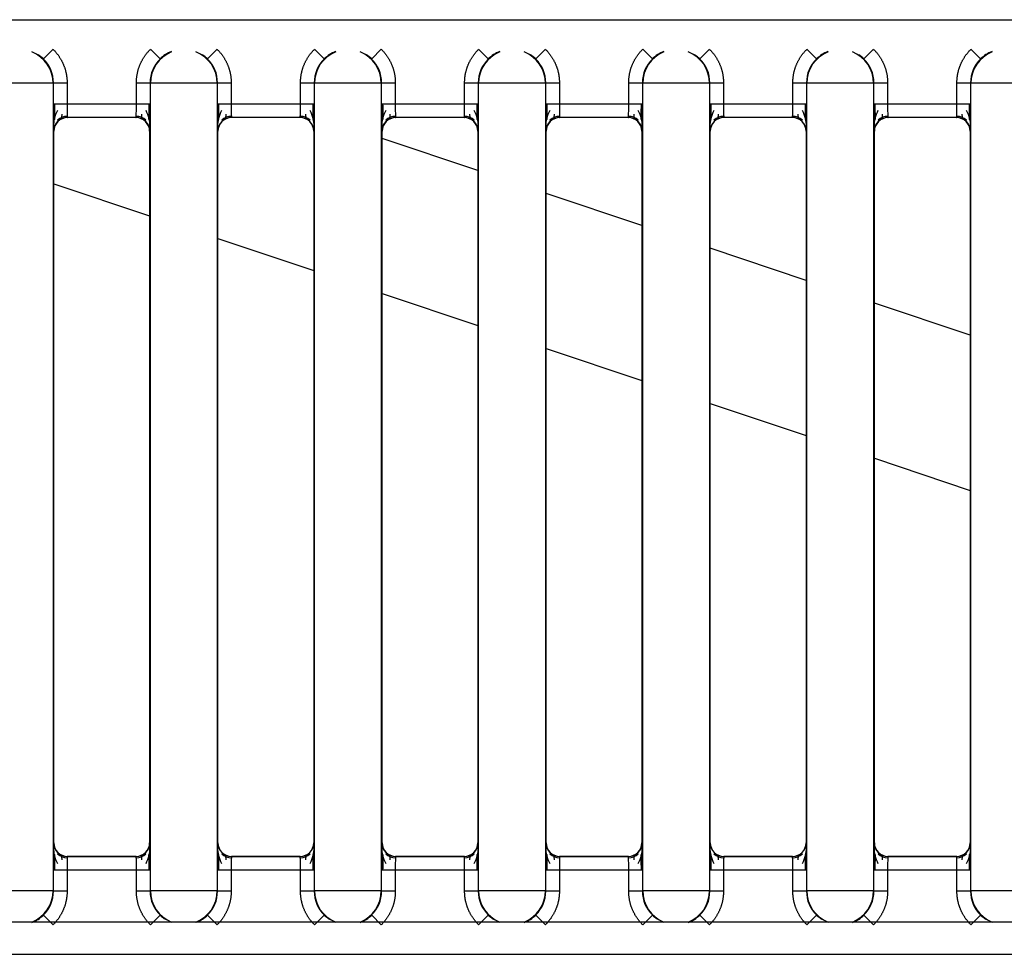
# Model space of a CAD drawing. Header units: millimetres. Extents: x 10 to 281, y 0 to 180.
# Tile 13 of 67: x 42.16 to 45.76, y 83.38 to 86.79. Entities that reach past the tile are written whole.
import ezdxf

# ---------------------------------------------------------------- set-up
doc = ezdxf.new("R2010")
doc.units = ezdxf.units.MM
doc.layers.add('134.134_BW4_CTM-', color=7, linetype='Continuous')
doc.layers.add('Standard', color=7, linetype='Continuous')

# ---------------------------------------------------------------- blocks, each defined once
blk = doc.blocks.new('SE3')
at = {"layer": '134.134_BW4_CTM-', "color": 7, "linetype": 'Continuous'}
for p, q in [((2.106, 54.338), (28.106, 54.338)), ((17.614, 54.1944), (17.6491, 54.23)), ((18.0402, 54.1944), (18.0051, 54.23)), ((18.214, 54.1944), (18.2491, 54.23)), ((18.6402, 54.1944), (18.6051, 54.23)), ((18.814, 54.1944), (18.8491, 54.23)), ((19.2402, 54.1944), (19.2051, 54.23)), ((19.414, 54.1944), (19.4491, 54.23)), ((19.8402, 54.1944), (19.8051, 54.23)), ((20.014, 54.1944), (20.0491, 54.23)), ((20.4402, 54.1944), (20.4051, 54.23)), ((20.614, 54.1944), (20.6491, 54.23)), ((21.0402, 54.1944), (21.0051, 54.23)), ((17.6492, 54.1063), (17.405, 54.1063)), ((17.6504, 54.1074), (17.6492, 54.1063)), ((17.6492, 54.1063), (17.6492, 51.1537)), ((17.6504, 54.0309), (17.6504, 54.1074)), ((17.6504, 54.1074), (17.7004, 54.1074)), ((17.7004, 54.1074), (17.7004, 54.0309)), ((17.9539, 54.0309), (17.9539, 54.1074)), ((17.9539, 54.1074), (18.0039, 54.1074)), ((18.005, 54.1063), (18.0039, 54.1074)), ((18.0039, 54.1074), (18.0039, 54.0309)), ((18.005, 51.1537), (18.005, 54.1063)), ((18.2492, 54.1063), (18.005, 54.1063)), ((18.2504, 54.1074), (18.2492, 54.1063)), ((18.2492, 54.1063), (18.2492, 51.1537)), ((18.2504, 54.0309), (18.2504, 54.1074)), ((18.2504, 54.1074), (18.3004, 54.1074)), ((18.3004, 54.1074), (18.3004, 54.0309)), ((18.5539, 54.1074), (18.6039, 54.1074)), ((18.5539, 54.0309), (18.5539, 54.1074)), ((18.605, 54.1063), (18.6039, 54.1074)), ((18.6039, 54.1074), (18.6039, 54.0309)), ((18.605, 51.1537), (18.605, 54.1063)), ((18.8492, 54.1063), (18.605, 54.1063)), ((18.8504, 54.1074), (18.8492, 54.1063)), ((18.8492, 54.1063), (18.8492, 51.1537)), ((18.8504, 54.0309), (18.8504, 54.1074)), ((18.8504, 54.1074), (18.9004, 54.1074)), ((18.9004, 54.1074), (18.9004, 54.0309)), ((19.1539, 54.0309), (19.1539, 54.1074)), ((19.1539, 54.1074), (19.2039, 54.1074)), ((19.205, 54.1063), (19.2039, 54.1074)), ((19.2039, 54.1074), (19.2039, 54.0309)), ((19.4492, 54.1063), (19.205, 54.1063)), ((19.205, 51.1537), (19.205, 54.1063)), ((19.4504, 54.1074), (19.4492, 54.1063)), ((19.4492, 54.1063), (19.4492, 51.1537)), ((19.4504, 54.1074), (19.5004, 54.1074)), ((19.4504, 54.0309), (19.4504, 54.1074)), ((19.5004, 54.1074), (19.5004, 54.0309)), ((19.7539, 54.0309), (19.7539, 54.1074)), ((19.7539, 54.1074), (19.8039, 54.1074)), ((19.805, 54.1063), (19.8039, 54.1074)), ((19.8039, 54.1074), (19.8039, 54.0309)), ((19.805, 51.1537), (19.805, 54.1063)), ((20.0492, 54.1063), (19.805, 54.1063)), ((20.0504, 54.1074), (20.0492, 54.1063)), ((20.0492, 54.1063), (20.0492, 51.1537)), ((20.0504, 54.0309), (20.0504, 54.1074)), ((20.0504, 54.1074), (20.1004, 54.1074)), ((20.1004, 54.1074), (20.1004, 54.0309)), ((20.3539, 54.0309), (20.3539, 54.1074)), ((20.3539, 54.1074), (20.4039, 54.1074)), ((20.405, 54.1063), (20.4039, 54.1074)), ((20.4039, 54.1074), (20.4039, 54.0309)), ((20.6492, 54.1063), (20.405, 54.1063)), ((20.405, 51.1537), (20.405, 54.1063)), ((20.6504, 54.1074), (20.6492, 54.1063)), ((20.6492, 54.1063), (20.6492, 51.1537)), ((20.6504, 54.1074), (20.7004, 54.1074)), ((20.6504, 54.0309), (20.6504, 54.1074)), ((20.7004, 54.1074), (20.7004, 54.0309)), ((20.9539, 54.1074), (21.0039, 54.1074)), ((20.9539, 54.0309), (20.9539, 54.1074)), ((21.005, 54.1063), (21.0039, 54.1074)), ((21.0039, 54.1074), (21.0039, 54.0309)), ((21.2492, 54.1063), (21.005, 54.1063)), ((21.005, 51.1537), (21.005, 54.1063)), ((17.6504, 54.0309), (17.7004, 54.0309)), ((17.7004, 54.0309), (17.9539, 54.0309)), ((17.9539, 54.0309), (18.0039, 54.0309)), ((18.2504, 54.0309), (18.3004, 54.0309)), ((18.3004, 54.0309), (18.5539, 54.0309)), ((18.5539, 54.0309), (18.6039, 54.0309)), ((18.8504, 54.0309), (18.9004, 54.0309)), ((18.9004, 54.0309), (19.1539, 54.0309)), ((19.1539, 54.0309), (19.2039, 54.0309)), ((19.4504, 54.0309), (19.5004, 54.0309)), ((19.5004, 54.0309), (19.7539, 54.0309)), ((19.7539, 54.0309), (19.8039, 54.0309)), ((20.0504, 54.0309), (20.1004, 54.0309)), ((20.1004, 54.0309), (20.3539, 54.0309)), ((20.3539, 54.0309), (20.4039, 54.0309)), ((20.6504, 54.0309), (20.7004, 54.0309)), ((20.7004, 54.0309), (20.9539, 54.0309)), ((20.9539, 54.0309), (21.0039, 54.0309)), ((17.953, 53.9809), (17.7012, 53.9809)), ((17.7012, 53.9809), (17.7021, 53.98)), ((17.9521, 53.98), (17.7021, 53.98)), ((17.9521, 53.98), (17.953, 53.9809)), ((18.553, 53.9809), (18.3012, 53.9809)), ((18.3012, 53.9809), (18.3021, 53.98)), ((18.5521, 53.98), (18.3021, 53.98)), ((18.5521, 53.98), (18.553, 53.9809)), ((19.153, 53.9809), (18.9012, 53.9809)), ((18.9012, 53.9809), (18.9021, 53.98)), ((19.1521, 53.98), (18.9021, 53.98)), ((19.1521, 53.98), (19.153, 53.9809)), ((19.753, 53.9809), (19.5012, 53.9809)), ((19.5012, 53.9809), (19.5021, 53.98)), ((19.7521, 53.98), (19.5021, 53.98)), ((19.7521, 53.98), (19.753, 53.9809)), ((20.353, 53.9809), (20.1012, 53.9809)), ((20.1012, 53.9809), (20.1021, 53.98)), ((20.3521, 53.98), (20.1021, 53.98)), ((20.3521, 53.98), (20.353, 53.9809)), ((20.953, 53.9809), (20.7012, 53.9809)), ((20.7012, 53.9809), (20.7021, 53.98)), ((20.9521, 53.98), (20.7021, 53.98)), ((20.9521, 53.98), (20.953, 53.9809)), ((17.6521, 53.93), (17.6512, 53.9309)), ((17.6521, 51.33), (17.6521, 53.93)), ((18.003, 53.9309), (18.0021, 53.93)), ((18.0021, 53.93), (18.0021, 51.33)), ((18.2521, 53.93), (18.2512, 53.9309)), ((18.2521, 51.33), (18.2521, 53.93)), ((18.603, 53.9309), (18.6021, 53.93)), ((18.6021, 53.93), (18.6021, 51.33)), ((18.8521, 53.93), (18.8512, 53.9309)), ((18.8521, 51.33), (18.8521, 53.93)), ((19.203, 53.9309), (19.2021, 53.93)), ((19.2021, 53.93), (19.2021, 51.33)), ((19.4521, 53.93), (19.4512, 53.9309)), ((19.4521, 51.33), (19.4521, 53.93)), ((19.803, 53.9309), (19.8021, 53.93)), ((19.8021, 53.93), (19.8021, 51.33)), ((20.0521, 53.93), (20.0512, 53.9309)), ((20.0521, 51.33), (20.0521, 53.93)), ((20.403, 53.9309), (20.4021, 53.93)), ((20.4021, 53.93), (20.4021, 51.33)), ((20.6521, 53.93), (20.6512, 53.9309)), ((20.6521, 51.33), (20.6521, 53.93)), ((21.003, 53.9309), (21.0021, 53.93)), ((21.0021, 53.93), (21.0021, 51.33)), ((19.2021, 53.7869), (18.8521, 53.904)), ((17.6521, 53.7387), (18.0021, 53.6216)), ((19.8021, 53.5861), (19.4521, 53.7032)), ((18.2521, 53.538), (18.6021, 53.4208)), ((20.4021, 53.3853), (20.0521, 53.5025)), ((18.8521, 53.3372), (19.2021, 53.2201)), ((21.0021, 53.1846), (20.6521, 53.3017)), ((19.4521, 53.1364), (19.8021, 53.0193)), ((20.0521, 52.9357), (20.4021, 52.8186)), ((20.6521, 52.7349), (21.0021, 52.6178)), ((17.6512, 51.3291), (17.6521, 51.33)), ((18.0021, 51.33), (18.003, 51.3291)), ((18.2512, 51.3291), (18.2521, 51.33)), ((18.6021, 51.33), (18.603, 51.3291)), ((18.8512, 51.3291), (18.8521, 51.33)), ((19.2021, 51.33), (19.203, 51.3291)), ((19.4512, 51.3291), (19.4521, 51.33)), ((19.8021, 51.33), (19.803, 51.3291)), ((20.0512, 51.3291), (20.0521, 51.33)), ((20.4021, 51.33), (20.403, 51.3291)), ((20.6512, 51.3291), (20.6521, 51.33)), ((21.0021, 51.33), (21.003, 51.3291)), ((17.7021, 51.28), (17.7012, 51.2791)), ((17.7012, 51.2791), (17.953, 51.2791)), ((17.9521, 51.28), (17.7021, 51.28)), ((17.953, 51.2791), (17.9521, 51.28)), ((18.3021, 51.28), (18.3012, 51.2791)), ((18.3012, 51.2791), (18.553, 51.2791)), ((18.5521, 51.28), (18.3021, 51.28)), ((18.553, 51.2791), (18.5521, 51.28)), ((18.9021, 51.28), (18.9012, 51.2791)), ((18.9012, 51.2791), (19.153, 51.2791)), ((19.1521, 51.28), (18.9021, 51.28)), ((19.153, 51.2791), (19.1521, 51.28)), ((19.5021, 51.28), (19.5012, 51.2791)), ((19.5012, 51.2791), (19.753, 51.2791)), ((19.7521, 51.28), (19.5021, 51.28)), ((19.753, 51.2791), (19.7521, 51.28)), ((20.1021, 51.28), (20.1012, 51.2791)), ((20.1012, 51.2791), (20.353, 51.2791)), ((20.3521, 51.28), (20.1021, 51.28)), ((20.353, 51.2791), (20.3521, 51.28)), ((20.7021, 51.28), (20.7012, 51.2791)), ((20.7012, 51.2791), (20.953, 51.2791)), ((20.9521, 51.28), (20.7021, 51.28)), ((20.953, 51.2791), (20.9521, 51.28)), ((17.7004, 51.2291), (17.6504, 51.2291)), ((17.6504, 51.1526), (17.6504, 51.2291)), ((17.9539, 51.2291), (17.7004, 51.2291)), ((17.7004, 51.2291), (17.7004, 51.1526)), ((18.0039, 51.2291), (17.9539, 51.2291)), ((17.9539, 51.1526), (17.9539, 51.2291)), ((18.0039, 51.2291), (18.0039, 51.1526)), ((18.2504, 51.1526), (18.2504, 51.2291)), ((18.3004, 51.2291), (18.2504, 51.2291)), ((18.5539, 51.2291), (18.3004, 51.2291)), ((18.3004, 51.2291), (18.3004, 51.1526)), ((18.6039, 51.2291), (18.5539, 51.2291)), ((18.5539, 51.1526), (18.5539, 51.2291)), ((18.6039, 51.2291), (18.6039, 51.1526)), ((18.9004, 51.2291), (18.8504, 51.2291)), ((18.8504, 51.1526), (18.8504, 51.2291)), ((19.1539, 51.2291), (18.9004, 51.2291)), ((18.9004, 51.2291), (18.9004, 51.1526)), ((19.1539, 51.1526), (19.1539, 51.2291)), ((19.2039, 51.2291), (19.1539, 51.2291)), ((19.2039, 51.2291), (19.2039, 51.1526)), ((19.5004, 51.2291), (19.4504, 51.2291)), ((19.4504, 51.1526), (19.4504, 51.2291)), ((19.7539, 51.2291), (19.5004, 51.2291)), ((19.5004, 51.2291), (19.5004, 51.1526)), ((19.8039, 51.2291), (19.7539, 51.2291)), ((19.7539, 51.1526), (19.7539, 51.2291)), ((19.8039, 51.2291), (19.8039, 51.1526)), ((20.1004, 51.2291), (20.0504, 51.2291)), ((20.0504, 51.1526), (20.0504, 51.2291)), ((20.3539, 51.2291), (20.1004, 51.2291)), ((20.1004, 51.2291), (20.1004, 51.1526)), ((20.4039, 51.2291), (20.3539, 51.2291)), ((20.3539, 51.1526), (20.3539, 51.2291)), ((20.4039, 51.2291), (20.4039, 51.1526)), ((20.7004, 51.2291), (20.6504, 51.2291)), ((20.6504, 51.1526), (20.6504, 51.2291)), ((20.9539, 51.2291), (20.7004, 51.2291)), ((20.7004, 51.2291), (20.7004, 51.1526)), ((21.0039, 51.2291), (20.9539, 51.2291)), ((20.9539, 51.1526), (20.9539, 51.2291)), ((21.0039, 51.2291), (21.0039, 51.1526)), ((17.6492, 51.1537), (17.405, 51.1537)), ((17.6492, 51.1537), (17.6504, 51.1526)), ((17.7004, 51.1526), (17.6504, 51.1526)), ((18.0039, 51.1526), (17.9539, 51.1526)), ((18.0039, 51.1526), (18.005, 51.1537)), ((18.2492, 51.1537), (18.005, 51.1537)), ((18.2492, 51.1537), (18.2504, 51.1526)), ((18.3004, 51.1526), (18.2504, 51.1526)), ((18.6039, 51.1526), (18.5539, 51.1526)), ((18.6039, 51.1526), (18.605, 51.1537)), ((18.8492, 51.1537), (18.605, 51.1537)), ((18.8492, 51.1537), (18.8504, 51.1526)), ((18.9004, 51.1526), (18.8504, 51.1526)), ((19.2039, 51.1526), (19.1539, 51.1526)), ((19.2039, 51.1526), (19.205, 51.1537)), ((19.4492, 51.1537), (19.205, 51.1537)), ((19.4492, 51.1537), (19.4504, 51.1526)), ((19.5004, 51.1526), (19.4504, 51.1526)), ((19.8039, 51.1526), (19.7539, 51.1526)), ((19.8039, 51.1526), (19.805, 51.1537)), ((20.0492, 51.1537), (19.805, 51.1537)), ((20.0492, 51.1537), (20.0504, 51.1526)), ((20.1004, 51.1526), (20.0504, 51.1526)), ((20.4039, 51.1526), (20.3539, 51.1526)), ((20.4039, 51.1526), (20.405, 51.1537)), ((20.6492, 51.1537), (20.405, 51.1537)), ((20.6492, 51.1537), (20.6504, 51.1526)), ((20.7004, 51.1526), (20.6504, 51.1526)), ((21.0039, 51.1526), (20.9539, 51.1526)), ((21.0039, 51.1526), (21.005, 51.1537)), ((21.2492, 51.1537), (21.005, 51.1537)), ((17.614, 51.0656), (17.6491, 51.03)), ((18.0402, 51.0656), (18.0051, 51.03)), ((18.214, 51.0656), (18.2491, 51.03)), ((18.6402, 51.0656), (18.6051, 51.03)), ((18.814, 51.0656), (18.8491, 51.03)), ((19.2402, 51.0656), (19.2051, 51.03)), ((19.414, 51.0656), (19.4491, 51.03)), ((19.8402, 51.0656), (19.8051, 51.03)), ((20.014, 51.0656), (20.0491, 51.03)), ((20.4402, 51.0656), (20.4051, 51.03)), ((20.614, 51.0656), (20.6491, 51.03)), ((21.0402, 51.0656), (21.0051, 51.03)), ((28.106, 51.04), (0.724, 51.04)), ((0.724, 50.922), (28.106, 50.922))]:
    blk.add_line(p, q, dxfattribs=at)
for centre, radius, start, end in [((17.5271, 54.1063), 0.1221, 0.0044, 68.5777), ((18.1271, 54.1063), 0.1221, 111.4223, 179.9956), ((18.1266, 54.1073), 0.1227, 111.1547, 134.786), ((18.1271, 54.1063), 0.1221, 0.0044, 68.5777), ((18.7271, 54.1063), 0.1221, 111.4223, 179.9956), ((18.7266, 54.1073), 0.1227, 111.1547, 134.786), ((18.7271, 54.1063), 0.1221, 0.0044, 68.5777), ((19.3271, 54.1063), 0.1221, 111.4223, 179.9956), ((19.3266, 54.1073), 0.1227, 111.1547, 134.786), ((19.3271, 54.1063), 0.1221, 0.0044, 68.5777), ((19.9271, 54.1063), 0.1221, 111.4223, 179.9956), ((19.9266, 54.1073), 0.1227, 111.1547, 134.786), ((19.9271, 54.1063), 0.1221, 0.0044, 68.5777), ((20.5271, 54.1063), 0.1221, 111.4223, 179.9956), ((20.5266, 54.1073), 0.1227, 111.1547, 134.786), ((20.5271, 54.1063), 0.1221, 0.0044, 68.5777), ((21.1271, 54.1063), 0.1221, 111.4223, 179.9956), ((21.1266, 54.1073), 0.1227, 111.1547, 134.786), ((17.5276, 54.1073), 0.1227, 45.2204, 56.8912), ((17.5282, 54.1074), 0.1221, 359.9973, 45.4002), ((18.126, 54.1074), 0.1221, 134.5998, 180.0027), ((18.1276, 54.1073), 0.1227, 45.2204, 56.8912), ((18.1282, 54.1074), 0.1221, 359.9973, 45.4002), ((18.726, 54.1074), 0.1221, 134.5998, 180.0027), ((18.7276, 54.1073), 0.1227, 45.2204, 56.8912), ((18.7282, 54.1074), 0.1221, 359.9973, 45.4002), ((19.326, 54.1074), 0.1221, 134.5998, 180.0027), ((19.3276, 54.1073), 0.1227, 45.2204, 56.8912), ((19.3282, 54.1074), 0.1221, 359.9973, 45.4002), ((19.926, 54.1074), 0.1221, 134.5998, 180.0027), ((19.9276, 54.1073), 0.1227, 45.2204, 56.8912), ((19.9282, 54.1074), 0.1221, 359.9973, 45.4002), ((20.526, 54.1074), 0.1221, 134.5998, 180.0027), ((20.5276, 54.1073), 0.1227, 45.2204, 56.8912), ((20.5282, 54.1074), 0.1221, 359.9973, 45.4002), ((21.126, 54.1074), 0.1221, 134.5998, 180.0027), ((20.5751, 54.0062), 2.9249, 179.5161, 181.4752), ((17.7639, 53.9504), 0.1132, 150.6626, 181.7972), ((23.852, 54.0358), 6.1978, 180.04592, 180.57387), ((18.471, 54.0192), 0.7707, 179.1321, 182.8504), ((17.1853, 54.0192), 0.7686, 357.1447, 0.8728), ((17.8903, 53.9504), 0.1132, 358.2028, 29.338), ((11.8021, 54.0358), 6.1979, 359.42615, 359.95409), ((15.0791, 54.0062), 2.9249, 358.5248, 0.4839), ((21.1751, 54.0062), 2.9249, 179.5161, 181.4752), ((18.3639, 53.9504), 0.1132, 150.6626, 181.7972), ((24.452, 54.0358), 6.1978, 180.04592, 180.57387), ((19.071, 54.0192), 0.7707, 179.1321, 182.8504), ((17.7853, 54.0192), 0.7686, 357.1447, 0.8728), ((18.4903, 53.9504), 0.1132, 358.2028, 29.338), ((12.4021, 54.0358), 6.1979, 359.42615, 359.95409), ((15.6791, 54.0062), 2.9249, 358.5248, 0.4839), ((21.7751, 54.0062), 2.9249, 179.5161, 181.4752), ((18.9639, 53.9504), 0.1132, 150.6626, 181.7972), ((25.052, 54.0358), 6.1978, 180.04592, 180.57387), ((19.671, 54.0192), 0.7707, 179.1321, 182.8504), ((18.3853, 54.0192), 0.7686, 357.1447, 0.8728), ((19.0903, 53.9504), 0.1132, 358.2028, 29.338), ((13.0021, 54.0358), 6.1979, 359.42615, 359.95409), ((16.2791, 54.0062), 2.9249, 358.5248, 0.4839), ((22.3751, 54.0062), 2.9249, 179.5161, 181.4752), ((19.5639, 53.9504), 0.1132, 150.6626, 181.7972), ((25.652, 54.0358), 6.1978, 180.04592, 180.57387), ((20.271, 54.0192), 0.7707, 179.1321, 182.8504), ((18.9853, 54.0192), 0.7686, 357.1447, 0.8728), ((19.6903, 53.9504), 0.1132, 358.2028, 29.338), ((13.6021, 54.0358), 6.1979, 359.42615, 359.95409), ((16.8791, 54.0062), 2.9249, 358.5248, 0.4839), ((22.9751, 54.0062), 2.9249, 179.5161, 181.4752), ((20.1639, 53.9504), 0.1132, 150.6626, 181.7972), ((26.252, 54.0358), 6.1978, 180.04592, 180.57387), ((20.871, 54.0192), 0.7707, 179.1321, 182.8504), ((19.5853, 54.0192), 0.7686, 357.1447, 0.8728), ((20.2903, 53.9504), 0.1132, 358.2028, 29.338), ((14.2021, 54.0358), 6.1979, 359.42615, 359.95409), ((17.4791, 54.0062), 2.9249, 358.5248, 0.4839), ((23.5751, 54.0062), 2.9249, 179.5161, 181.4752), ((20.7639, 53.9504), 0.1132, 150.6626, 181.7972), ((26.852, 54.0358), 6.1978, 180.04592, 180.57387), ((21.471, 54.0192), 0.7707, 179.1321, 182.8504), ((20.1853, 54.0192), 0.7686, 357.1447, 0.8728), ((20.8903, 53.9504), 0.1132, 358.2028, 29.338), ((14.8021, 54.0358), 6.1979, 359.42615, 359.95409), ((18.0791, 54.0062), 2.9249, 358.5248, 0.4839), ((17.7012, 53.9309), 0.05, 90.0053, 179.9947), ((17.701, 53.9317), 0.0531, 90.1375, 131.8551), ((17.953, 53.9309), 0.05, 0.0053, 89.9947), ((17.9532, 53.9317), 0.0531, 48.145, 89.8626), ((18.3012, 53.9309), 0.05, 90.0053, 179.9947), ((18.301, 53.9317), 0.0531, 90.1375, 131.8551), ((18.553, 53.9309), 0.05, 0.0053, 89.9947), ((18.5532, 53.9317), 0.0531, 48.145, 89.8626), ((18.9012, 53.9309), 0.05, 90.0053, 179.9947), ((18.901, 53.9317), 0.0531, 90.1375, 131.8551), ((19.153, 53.9309), 0.05, 0.0053, 89.9947), ((19.1532, 53.9317), 0.0531, 48.145, 89.8626), ((19.5012, 53.9309), 0.05, 90.0053, 179.9947), ((19.501, 53.9317), 0.0531, 90.1375, 131.8551), ((19.753, 53.9309), 0.05, 0.0053, 89.9947), ((19.7532, 53.9317), 0.0531, 48.145, 89.8626), ((20.1012, 53.9309), 0.05, 90.0053, 179.9947), ((20.101, 53.9317), 0.0531, 90.1375, 131.8551), ((20.353, 53.9309), 0.05, 0.0053, 89.9947), ((20.3532, 53.9317), 0.0531, 48.145, 89.8626), ((20.7012, 53.9309), 0.05, 90.0053, 179.9947), ((20.701, 53.9317), 0.0531, 90.1375, 131.8551), ((20.953, 53.9309), 0.05, 0.0053, 89.9947), ((20.9532, 53.9317), 0.0531, 48.145, 89.8626), ((20.5751, 51.2538), 2.9249, 178.5248, 180.4839), ((17.7639, 51.3096), 0.1132, 178.2028, 209.338), ((17.7012, 51.3291), 0.05, 180.0053, 269.9947), ((17.953, 51.3291), 0.05, 270.0053, 359.9947), ((17.8903, 51.3096), 0.1132, 330.6626, 1.7972), ((15.0791, 51.2538), 2.9249, 359.5161, 1.4752), ((21.1751, 51.2538), 2.9249, 178.5248, 180.4839), ((18.3639, 51.3096), 0.1132, 178.2028, 209.338), ((18.3012, 51.3291), 0.05, 180.0053, 269.9947), ((18.553, 51.3291), 0.05, 270.0053, 359.9947), ((18.4903, 51.3096), 0.1132, 330.6626, 1.7972), ((15.6791, 51.2538), 2.9249, 359.5161, 1.4752), ((21.7751, 51.2538), 2.9249, 178.5248, 180.4839), ((18.9639, 51.3096), 0.1132, 178.2028, 209.338), ((18.9012, 51.3291), 0.05, 180.0053, 269.9947), ((19.153, 51.3291), 0.05, 270.0053, 359.9947), ((19.0903, 51.3096), 0.1132, 330.6626, 1.7972), ((16.2791, 51.2538), 2.9249, 359.5161, 1.4752), ((22.3751, 51.2538), 2.9249, 178.5248, 180.4839), ((19.5639, 51.3096), 0.1132, 178.2028, 209.338), ((19.5012, 51.3291), 0.05, 180.0053, 269.9947), ((19.753, 51.3291), 0.05, 270.0053, 359.9947), ((19.6903, 51.3096), 0.1132, 330.6626, 1.7972), ((16.8791, 51.2538), 2.9249, 359.5161, 1.4752), ((22.9751, 51.2538), 2.9249, 178.5248, 180.4839), ((20.1639, 51.3096), 0.1132, 178.2028, 209.338), ((20.1012, 51.3291), 0.05, 180.0053, 269.9947), ((20.353, 51.3291), 0.05, 270.0053, 359.9947), ((20.2903, 51.3096), 0.1132, 330.6626, 1.7972), ((17.4791, 51.2538), 2.9249, 359.5161, 1.4752), ((23.5751, 51.2538), 2.9249, 178.5248, 180.4839), ((20.7639, 51.3096), 0.1132, 178.2028, 209.338), ((20.7012, 51.3291), 0.05, 180.0053, 269.9947), ((20.953, 51.3291), 0.05, 270.0053, 359.9947), ((20.8903, 51.3096), 0.1132, 330.6626, 1.7972), ((18.0791, 51.2538), 2.9249, 359.5161, 1.4752), ((23.8521, 51.2242), 6.1979, 179.42615, 179.95409), ((17.701, 51.3283), 0.0531, 228.145, 269.8626), ((18.4689, 51.2408), 0.7686, 177.1447, 180.8728), ((17.1833, 51.2408), 0.7707, 359.1321, 2.8504), ((17.9532, 51.3283), 0.0531, 270.1375, 311.8551), ((11.8022, 51.2242), 6.1978, 0.04592, 0.57387), ((24.4521, 51.2242), 6.1979, 179.42615, 179.95409), ((18.301, 51.3283), 0.0531, 228.145, 269.8626), ((19.0689, 51.2408), 0.7686, 177.1447, 180.8728), ((17.7833, 51.2408), 0.7707, 359.1321, 2.8504), ((18.5532, 51.3283), 0.0531, 270.1375, 311.8551), ((12.4022, 51.2242), 6.1978, 0.04592, 0.57387), ((25.0521, 51.2242), 6.1979, 179.42615, 179.95409), ((18.901, 51.3283), 0.0531, 228.145, 269.8626), ((19.6689, 51.2408), 0.7686, 177.1447, 180.8728), ((18.3833, 51.2408), 0.7707, 359.1321, 2.8504), ((19.1532, 51.3283), 0.0531, 270.1375, 311.8551), ((13.0022, 51.2242), 6.1978, 0.04592, 0.57387), ((25.6521, 51.2242), 6.1979, 179.42615, 179.95409), ((19.501, 51.3283), 0.0531, 228.145, 269.8626), ((20.2689, 51.2408), 0.7686, 177.1447, 180.8728), ((18.9833, 51.2408), 0.7707, 359.1321, 2.8504), ((19.7532, 51.3283), 0.0531, 270.1375, 311.8551), ((13.6022, 51.2242), 6.1978, 0.04592, 0.57387), ((26.2521, 51.2242), 6.1979, 179.42615, 179.95409), ((20.101, 51.3283), 0.0531, 228.145, 269.8626), ((20.8689, 51.2408), 0.7686, 177.1447, 180.8728), ((19.5833, 51.2408), 0.7707, 359.1321, 2.8504), ((20.3532, 51.3283), 0.0531, 270.1375, 311.8551), ((14.2022, 51.2242), 6.1978, 0.04592, 0.57387), ((26.8521, 51.2242), 6.1979, 179.42615, 179.95409), ((20.701, 51.3283), 0.0531, 228.145, 269.8626), ((21.4689, 51.2408), 0.7686, 177.1447, 180.8728), ((20.1833, 51.2408), 0.7707, 359.1321, 2.8504), ((20.9532, 51.3283), 0.0531, 270.1375, 311.8551), ((14.8022, 51.2242), 6.1978, 0.04592, 0.57387), ((17.5271, 51.1537), 0.1221, 291.4223, 359.9956), ((17.5282, 51.1526), 0.1221, 314.5998, 0.0027), ((18.126, 51.1526), 0.1221, 179.9973, 225.4002), ((18.1271, 51.1537), 0.1221, 180.0044, 248.5777), ((18.1271, 51.1537), 0.1221, 291.4223, 359.9956), ((18.1282, 51.1526), 0.1221, 314.5998, 0.0027), ((18.726, 51.1526), 0.1221, 179.9973, 225.4002), ((18.7271, 51.1537), 0.1221, 180.0044, 248.5777), ((18.7271, 51.1537), 0.1221, 291.4223, 359.9956), ((18.7282, 51.1526), 0.1221, 314.5998, 0.0027), ((19.326, 51.1526), 0.1221, 179.9973, 225.4002), ((19.3271, 51.1537), 0.1221, 180.0044, 248.5777), ((19.3271, 51.1537), 0.1221, 291.4223, 359.9956), ((19.3282, 51.1526), 0.1221, 314.5998, 0.0027), ((19.926, 51.1526), 0.1221, 179.9973, 225.4002), ((19.9271, 51.1537), 0.1221, 180.0044, 248.5777), ((19.9271, 51.1537), 0.1221, 291.4223, 359.9956), ((19.9282, 51.1526), 0.1221, 314.5998, 0.0027), ((20.526, 51.1526), 0.1221, 179.9973, 225.4002), ((20.5271, 51.1537), 0.1221, 180.0044, 248.5777), ((20.5271, 51.1537), 0.1221, 291.4223, 359.9956), ((20.5282, 51.1526), 0.1221, 314.5998, 0.0027), ((21.126, 51.1526), 0.1221, 179.9973, 225.4002), ((21.1271, 51.1537), 0.1221, 180.0044, 248.5777), ((17.5276, 51.1527), 0.1227, 291.1547, 314.786), ((18.1267, 51.1527), 0.1227, 225.2204, 236.8912), ((18.1276, 51.1527), 0.1227, 292.8791, 314.786), ((18.7267, 51.1527), 0.1227, 225.2204, 236.8912), ((18.7276, 51.1527), 0.1227, 291.1547, 314.786), ((19.3267, 51.1527), 0.1227, 225.2204, 236.8912), ((19.3276, 51.1527), 0.1227, 291.1547, 314.786), ((19.9267, 51.1527), 0.1227, 225.2204, 236.8912), ((19.9276, 51.1527), 0.1227, 291.1547, 314.786), ((20.5267, 51.1527), 0.1227, 225.2204, 236.8912), ((20.5276, 51.1527), 0.1227, 291.1547, 314.786), ((21.1267, 51.1527), 0.1227, 225.2204, 236.8912)]:
    blk.add_arc(centre, radius, start, end, dxfattribs=at)
for centre, major_axis in [((17.7021, 53.93), (0.0354, -0.0354)), ((17.9521, 53.93), (-0.0354, -0.0354)), ((18.3021, 53.93), (0.0354, -0.0354)), ((18.5521, 53.93), (-0.0354, -0.0354)), ((18.9021, 53.93), (0.0354, -0.0354)), ((19.1521, 53.93), (-0.0354, -0.0354)), ((19.5021, 53.93), (0.0354, -0.0354)), ((19.7521, 53.93), (-0.0354, -0.0354)), ((20.1021, 53.93), (0.0354, -0.0354)), ((20.3521, 53.93), (-0.0354, -0.0354)), ((20.7021, 53.93), (0.0354, -0.0354)), ((20.9521, 53.93), (-0.0354, -0.0354)), ((17.7021, 51.33), (0.0354, 0.0354)), ((17.9521, 51.33), (-0.0354, 0.0354)), ((18.3021, 51.33), (0.0354, 0.0354)), ((18.5521, 51.33), (-0.0354, 0.0354)), ((18.9021, 51.33), (0.0354, 0.0354)), ((19.1521, 51.33), (-0.0354, 0.0354)), ((19.5021, 51.33), (0.0354, 0.0354)), ((19.7521, 51.33), (-0.0354, 0.0354)), ((20.1021, 51.33), (0.0354, 0.0354)), ((20.3521, 51.33), (-0.0354, 0.0354)), ((20.7021, 51.33), (0.0354, 0.0354)), ((20.9521, 51.33), (-0.0354, 0.0354))]:
    blk.add_ellipse(centre, major_axis=major_axis, ratio=0.999924, start_param=2.356233, end_param=3.926953, dxfattribs=at)
for points, degree, knots in [([(17.6491, 54.23), (17.6737, 54.2058), (17.687, 54.1739), (17.7004, 54.142), (17.7004, 54.1074)], 2, [0, 0, 0, 0.5, 0.5, 1, 1, 1]), ([(17.9539, 54.1074), (17.9539, 54.142), (17.9672, 54.1739), (17.9805, 54.2057), (18.0051, 54.23)], 2, [0, 0, 0, 0.5, 0.5, 1, 1, 1]), ([(18.2491, 54.23), (18.2737, 54.2058), (18.287, 54.1739), (18.3004, 54.142), (18.3004, 54.1074)], 2, [0, 0, 0, 0.5, 0.5, 1, 1, 1]), ([(18.5539, 54.1074), (18.5539, 54.142), (18.5672, 54.1739), (18.5805, 54.2057), (18.6051, 54.23)], 2, [0, 0, 0, 0.5, 0.5, 1, 1, 1]), ([(18.8491, 54.23), (18.8737, 54.2058), (18.887, 54.1739), (18.9004, 54.142), (18.9004, 54.1074)], 2, [0, 0, 0, 0.5, 0.5, 1, 1, 1]), ([(19.1539, 54.1074), (19.1539, 54.142), (19.1672, 54.1739), (19.1805, 54.2057), (19.2051, 54.23)], 2, [0, 0, 0, 0.5, 0.5, 1, 1, 1]), ([(19.4491, 54.23), (19.4737, 54.2058), (19.487, 54.1739), (19.5004, 54.142), (19.5004, 54.1074)], 2, [0, 0, 0, 0.5, 0.5, 1, 1, 1]), ([(19.7539, 54.1074), (19.7539, 54.142), (19.7672, 54.1739), (19.7805, 54.2057), (19.8051, 54.23)], 2, [0, 0, 0, 0.5, 0.5, 1, 1, 1]), ([(20.0491, 54.23), (20.0737, 54.2058), (20.087, 54.1739), (20.1004, 54.142), (20.1004, 54.1074)], 2, [0, 0, 0, 0.5, 0.5, 1, 1, 1]), ([(20.3539, 54.1074), (20.3539, 54.142), (20.3672, 54.1739), (20.3805, 54.2057), (20.4051, 54.23)], 2, [0, 0, 0, 0.5, 0.5, 1, 1, 1]), ([(20.6491, 54.23), (20.6737, 54.2058), (20.687, 54.1739), (20.7004, 54.142), (20.7004, 54.1074)], 2, [0, 0, 0, 0.5, 0.5, 1, 1, 1]), ([(20.9539, 54.1074), (20.9539, 54.142), (20.9672, 54.1739), (20.9805, 54.2057), (21.0051, 54.23)], 2, [0, 0, 0, 0.5, 0.5, 1, 1, 1]), ([(17.6799, 53.976), (17.6801, 53.9763), (17.6805, 53.977), (17.6811, 53.9806), (17.6816, 53.9859), (17.682, 53.9904), (17.6822, 53.9931)], 3, [0, 0, 0, 0, 0.252139, 0.502765, 0.75213, 1, 1, 1, 1]), ([(17.972, 53.9931), (17.9722, 53.9904), (17.9726, 53.9859), (17.9732, 53.9806), (17.9737, 53.977), (17.9741, 53.9763), (17.9743, 53.976)], 3, [0, 0, 0, 0, 0.247875, 0.497241, 0.747866, 1, 1, 1, 1]), ([(18.2799, 53.976), (18.2801, 53.9763), (18.2805, 53.977), (18.2811, 53.9806), (18.2816, 53.9859), (18.282, 53.9904), (18.2822, 53.9931)], 3, [0, 0, 0, 0, 0.252139, 0.502765, 0.75213, 1, 1, 1, 1]), ([(18.572, 53.9931), (18.5722, 53.9904), (18.5726, 53.9859), (18.5732, 53.9806), (18.5737, 53.977), (18.5741, 53.9763), (18.5743, 53.976)], 3, [0, 0, 0, 0, 0.247875, 0.497241, 0.747866, 1, 1, 1, 1]), ([(18.8799, 53.976), (18.8801, 53.9763), (18.8805, 53.977), (18.8811, 53.9806), (18.8816, 53.9859), (18.882, 53.9904), (18.8822, 53.9931)], 3, [0, 0, 0, 0, 0.252139, 0.502765, 0.75213, 1, 1, 1, 1]), ([(19.172, 53.9931), (19.1722, 53.9904), (19.1726, 53.9859), (19.1732, 53.9806), (19.1737, 53.977), (19.1741, 53.9763), (19.1743, 53.976)], 3, [0, 0, 0, 0, 0.247875, 0.497241, 0.747866, 1, 1, 1, 1]), ([(19.4799, 53.976), (19.4801, 53.9763), (19.4805, 53.977), (19.4811, 53.9806), (19.4816, 53.9859), (19.482, 53.9904), (19.4822, 53.9931)], 3, [0, 0, 0, 0, 0.252139, 0.502765, 0.75213, 1, 1, 1, 1]), ([(19.772, 53.9931), (19.7722, 53.9904), (19.7726, 53.9859), (19.7732, 53.9806), (19.7737, 53.977), (19.7741, 53.9763), (19.7743, 53.976)], 3, [0, 0, 0, 0, 0.247875, 0.497241, 0.747866, 1, 1, 1, 1]), ([(20.0799, 53.976), (20.0801, 53.9763), (20.0805, 53.977), (20.0811, 53.9806), (20.0816, 53.9859), (20.082, 53.9904), (20.0822, 53.9931)], 3, [0, 0, 0, 0, 0.252139, 0.502765, 0.75213, 1, 1, 1, 1]), ([(20.372, 53.9931), (20.3722, 53.9904), (20.3726, 53.9859), (20.3732, 53.9806), (20.3737, 53.977), (20.3741, 53.9763), (20.3743, 53.976)], 3, [0, 0, 0, 0, 0.247875, 0.497241, 0.747866, 1, 1, 1, 1]), ([(20.6799, 53.976), (20.6801, 53.9763), (20.6805, 53.977), (20.6811, 53.9806), (20.6816, 53.9859), (20.682, 53.9904), (20.6822, 53.9931)], 3, [0, 0, 0, 0, 0.252139, 0.502765, 0.75213, 1, 1, 1, 1]), ([(20.972, 53.9931), (20.9722, 53.9904), (20.9726, 53.9859), (20.9732, 53.9806), (20.9737, 53.977), (20.9741, 53.9763), (20.9743, 53.976)], 3, [0, 0, 0, 0, 0.247875, 0.497241, 0.747866, 1, 1, 1, 1]), ([(17.6822, 51.2669), (17.682, 51.2696), (17.6816, 51.2741), (17.6811, 51.2794), (17.6805, 51.283), (17.6801, 51.2837), (17.6799, 51.284)], 3, [0, 0, 0, 0, 0.247875, 0.497241, 0.747866, 1, 1, 1, 1]), ([(17.9743, 51.284), (17.9741, 51.2837), (17.9738, 51.283), (17.9732, 51.2794), (17.9726, 51.2741), (17.9722, 51.2696), (17.972, 51.2669)], 3, [0, 0, 0, 0, 0.252139, 0.502765, 0.75213, 1, 1, 1, 1]), ([(18.2822, 51.2669), (18.282, 51.2696), (18.2816, 51.2741), (18.2811, 51.2794), (18.2805, 51.283), (18.2801, 51.2837), (18.2799, 51.284)], 3, [0, 0, 0, 0, 0.247875, 0.497241, 0.747866, 1, 1, 1, 1]), ([(18.5743, 51.284), (18.5741, 51.2837), (18.5738, 51.283), (18.5732, 51.2794), (18.5726, 51.2741), (18.5722, 51.2696), (18.572, 51.2669)], 3, [0, 0, 0, 0, 0.252139, 0.502765, 0.75213, 1, 1, 1, 1]), ([(18.8822, 51.2669), (18.882, 51.2696), (18.8816, 51.2741), (18.8811, 51.2794), (18.8805, 51.283), (18.8801, 51.2837), (18.8799, 51.284)], 3, [0, 0, 0, 0, 0.247875, 0.497241, 0.747866, 1, 1, 1, 1]), ([(19.1743, 51.284), (19.1741, 51.2837), (19.1738, 51.283), (19.1732, 51.2794), (19.1726, 51.2741), (19.1722, 51.2696), (19.172, 51.2669)], 3, [0, 0, 0, 0, 0.252139, 0.502765, 0.75213, 1, 1, 1, 1]), ([(19.4822, 51.2669), (19.482, 51.2696), (19.4816, 51.2741), (19.4811, 51.2794), (19.4805, 51.283), (19.4801, 51.2837), (19.4799, 51.284)], 3, [0, 0, 0, 0, 0.247875, 0.497241, 0.747866, 1, 1, 1, 1]), ([(19.7743, 51.284), (19.7741, 51.2837), (19.7738, 51.283), (19.7732, 51.2794), (19.7726, 51.2741), (19.7722, 51.2696), (19.772, 51.2669)], 3, [0, 0, 0, 0, 0.252139, 0.502765, 0.75213, 1, 1, 1, 1]), ([(20.0822, 51.2669), (20.082, 51.2696), (20.0816, 51.2741), (20.0811, 51.2794), (20.0805, 51.283), (20.0801, 51.2837), (20.0799, 51.284)], 3, [0, 0, 0, 0, 0.247875, 0.497241, 0.747866, 1, 1, 1, 1]), ([(20.3743, 51.284), (20.3741, 51.2837), (20.3738, 51.283), (20.3732, 51.2794), (20.3726, 51.2741), (20.3722, 51.2696), (20.372, 51.2669)], 3, [0, 0, 0, 0, 0.252139, 0.502765, 0.75213, 1, 1, 1, 1]), ([(20.6822, 51.2669), (20.682, 51.2696), (20.6816, 51.2741), (20.6811, 51.2794), (20.6805, 51.283), (20.6801, 51.2837), (20.6799, 51.284)], 3, [0, 0, 0, 0, 0.247875, 0.497241, 0.747866, 1, 1, 1, 1]), ([(20.9743, 51.284), (20.9741, 51.2837), (20.9738, 51.283), (20.9732, 51.2794), (20.9726, 51.2741), (20.9722, 51.2696), (20.972, 51.2669)], 3, [0, 0, 0, 0, 0.252139, 0.502765, 0.75213, 1, 1, 1, 1]), ([(17.7004, 51.1526), (17.7004, 51.118), (17.687, 51.0861), (17.6737, 51.0543), (17.6491, 51.03)], 2, [0, 0, 0, 0.5, 0.5, 1, 1, 1]), ([(18.0051, 51.03), (17.9805, 51.0542), (17.9672, 51.0861), (17.9539, 51.118), (17.9539, 51.1526)], 2, [0, 0, 0, 0.5, 0.5, 1, 1, 1]), ([(18.3004, 51.1526), (18.3004, 51.118), (18.287, 51.0861), (18.2737, 51.0543), (18.2491, 51.03)], 2, [0, 0, 0, 0.5, 0.5, 1, 1, 1]), ([(18.6051, 51.03), (18.5805, 51.0542), (18.5672, 51.0861), (18.5539, 51.118), (18.5539, 51.1526)], 2, [0, 0, 0, 0.5, 0.5, 1, 1, 1]), ([(18.9004, 51.1526), (18.9004, 51.118), (18.887, 51.0861), (18.8737, 51.0543), (18.8491, 51.03)], 2, [0, 0, 0, 0.5, 0.5, 1, 1, 1]), ([(19.2051, 51.03), (19.1805, 51.0542), (19.1672, 51.0861), (19.1539, 51.118), (19.1539, 51.1526)], 2, [0, 0, 0, 0.5, 0.5, 1, 1, 1]), ([(19.5004, 51.1526), (19.5004, 51.118), (19.487, 51.0861), (19.4737, 51.0543), (19.4491, 51.03)], 2, [0, 0, 0, 0.5, 0.5, 1, 1, 1]), ([(19.8051, 51.03), (19.7805, 51.0542), (19.7672, 51.0861), (19.7539, 51.118), (19.7539, 51.1526)], 2, [0, 0, 0, 0.5, 0.5, 1, 1, 1]), ([(20.1004, 51.1526), (20.1004, 51.118), (20.087, 51.0861), (20.0737, 51.0543), (20.0491, 51.03)], 2, [0, 0, 0, 0.5, 0.5, 1, 1, 1]), ([(20.4051, 51.03), (20.3805, 51.0542), (20.3672, 51.0861), (20.3539, 51.118), (20.3539, 51.1526)], 2, [0, 0, 0, 0.5, 0.5, 1, 1, 1]), ([(20.7004, 51.1526), (20.7004, 51.118), (20.687, 51.0861), (20.6737, 51.0543), (20.6491, 51.03)], 2, [0, 0, 0, 0.5, 0.5, 1, 1, 1]), ([(21.0051, 51.03), (20.9805, 51.0542), (20.9672, 51.0861), (20.9539, 51.118), (20.9539, 51.1526)], 2, [0, 0, 0, 0.5, 0.5, 1, 1, 1])]:
    blk.add_open_spline(points, degree=degree, knots=knots, dxfattribs=at)

msp = doc.modelspace()

# ---------------------------------------------------------------- block references
at = {"layer": 'Standard', "color": 7}
msp.add_blockref('SE3', (24.6318, 32.4558), dxfattribs=at)

doc.saveas('drawing.dxf')
